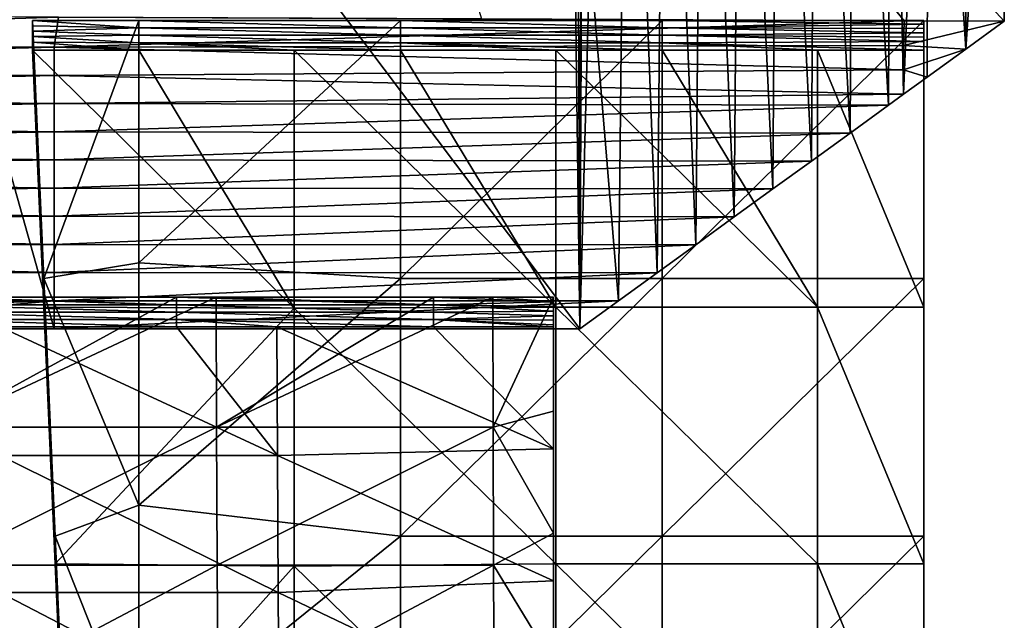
# Model space of a CAD drawing. Header units: millimetres. Extents: x -222 to 222, y 0 to 946.
# Tile 21 of 30: x 176 to 222, y 336 to 365. Entities that reach past the tile are written whole.
import ezdxf

# ---------------------------------------------------------------- set-up
doc = ezdxf.new("R2010")
doc.units = ezdxf.units.MM
doc.header["$LTSCALE"] = 102.491319
for name, color, linetype in [('1', 7, 'CONTINUOUS'), ('10', 7, 'CONTINUOUS'), ('11', 7, 'CONTINUOUS'), ('13', 7, 'CONTINUOUS'), ('16', 7, 'CONTINUOUS'), ('17', 7, 'CONTINUOUS'), ('18', 7, 'CONTINUOUS'), ('2', 7, 'CONTINUOUS'), ('21', 7, 'CONTINUOUS'), ('23', 7, 'CONTINUOUS'), ('3', 7, 'CONTINUOUS'), ('4', 7, 'CONTINUOUS'), ('5', 7, 'CONTINUOUS'), ('7', 7, 'CONTINUOUS'), ('9', 7, 'CONTINUOUS')]:
    doc.layers.add(name, color=color, linetype=linetype)

msp = doc.modelspace()

# ---------------------------------------------------------------- linework, layer by layer
at = {"layer": '1', "linetype": 'Continuous'}
for points in [[(177.233, 352.379, -14.092), (181.713, 364.53, -14.092), (176.7, 364.53, -14.092), (177.233, 352.379, -14.092)], [(181.713, 353.109, -14.092), (181.713, 364.53, -14.092), (177.233, 352.379, -14.092), (181.713, 353.109, -14.092)], [(194.046, 352.379, -14.092), (194.046, 364.53, -14.092), (181.713, 353.109, -14.092), (194.046, 352.379, -14.092)], [(181.713, 353.109, -14.092), (194.046, 364.53, -14.092), (181.713, 364.53, -14.092), (181.713, 353.109, -14.092)], [(206.379, 352.379, -14.092), (206.379, 364.53, -14.092), (194.046, 352.379, -14.092), (206.379, 352.379, -14.092)], [(194.046, 352.379, -14.092), (206.379, 364.53, -14.092), (194.046, 364.53, -14.092), (194.046, 352.379, -14.092)], [(206.379, 364.53, -14.092), (206.379, 352.379, -14.092), (218.7, 364.53, -14.092), (206.379, 364.53, -14.092)], [(218.7, 364.53, -14.092), (206.379, 352.379, -14.092), (218.7, 352.379, -14.092), (218.7, 364.53, -14.092)], [(181.713, 341.688, -14.092), (181.713, 353.109, -14.092), (177.233, 352.379, -14.092), (181.713, 341.688, -14.092)], [(181.713, 341.688, -14.092), (194.046, 352.379, -14.092), (181.713, 353.109, -14.092), (181.713, 341.688, -14.092)], [(177.767, 340.228, -14.092), (181.713, 341.688, -14.092), (177.233, 352.379, -14.092), (177.767, 340.228, -14.092)], [(194.046, 340.228, -14.092), (194.046, 352.379, -14.092), (181.713, 341.688, -14.092), (194.046, 340.228, -14.092)], [(206.379, 340.228, -14.092), (206.379, 352.379, -14.092), (194.046, 340.228, -14.092), (206.379, 340.228, -14.092)], [(194.046, 340.228, -14.092), (206.379, 352.379, -14.092), (194.046, 352.379, -14.092), (194.046, 340.228, -14.092)], [(206.379, 352.379, -14.092), (206.379, 340.228, -14.092), (218.7, 352.379, -14.092), (206.379, 352.379, -14.092)], [(218.7, 352.379, -14.092), (206.379, 340.228, -14.092), (218.7, 340.228, -14.092), (218.7, 352.379, -14.092)], [(181.713, 330.267, -14.092), (181.713, 341.688, -14.092), (177.767, 340.228, -14.092), (181.713, 330.267, -14.092)], [(181.713, 330.267, -14.092), (194.046, 340.228, -14.092), (181.713, 341.688, -14.092), (181.713, 330.267, -14.092)], [(178.3, 328.077, -14.092), (181.713, 330.267, -14.092), (177.767, 340.228, -14.092), (178.3, 328.077, -14.092)], [(194.046, 328.077, -14.092), (194.046, 340.228, -14.092), (181.713, 330.267, -14.092), (194.046, 328.077, -14.092)], [(206.379, 328.077, -14.092), (206.379, 340.228, -14.092), (194.046, 328.077, -14.092), (206.379, 328.077, -14.092)], [(194.046, 328.077, -14.092), (206.379, 340.228, -14.092), (194.046, 340.228, -14.092), (194.046, 328.077, -14.092)], [(206.379, 340.228, -14.092), (206.379, 328.077, -14.092), (218.7, 340.228, -14.092), (206.379, 340.228, -14.092)], [(218.7, 340.228, -14.092), (206.379, 328.077, -14.092), (218.7, 328.077, -14.092), (218.7, 340.228, -14.092)]]:
    msp.add_3dface(points, dxfattribs=at)
at = {"layer": '10', "linetype": 'Continuous'}
for points in [[(201.25, 351.49, -405.305), (201.25, 346.124, -405.182), (201.25, 351.273, -411.825), (201.25, 351.49, -405.305)], [(201.25, 346.124, -405.182), (201.25, 351.055, -418.345), (201.25, 351.273, -411.825), (201.25, 346.124, -405.182)], [(201.25, 346.124, -405.182), (201.25, 344.959, -418.188), (201.25, 351.055, -418.345), (201.25, 346.124, -405.182)], [(201.25, 351.055, -418.345), (201.25, 344.959, -418.188), (201.25, 350.838, -424.871), (201.25, 351.055, -418.345)], [(201.25, 344.959, -418.188), (201.25, 350.62, -431.398), (201.25, 350.838, -424.871), (201.25, 344.959, -418.188)], [(201.25, 350.62, -431.398), (201.25, 344.54, -431.271), (201.25, 350.403, -437.924), (201.25, 350.62, -431.398)], [(201.25, 344.54, -431.271), (201.25, 350.62, -431.398), (201.25, 344.959, -418.188), (201.25, 344.54, -431.271)], [(201.25, 344.54, -431.271), (201.25, 350.185, -444.451), (201.25, 350.403, -437.924), (201.25, 344.54, -431.271)], [(201.25, 344.122, -444.318), (201.25, 350.091, -447.281), (201.25, 350.185, -444.451), (201.25, 344.122, -444.318)], [(201.25, 344.122, -444.318), (201.25, 350.185, -444.451), (201.25, 344.54, -431.271), (201.25, 344.122, -444.318)], [(201.25, 344.351, -447.14), (201.25, 350.091, -447.281), (201.25, 344.122, -444.318), (201.25, 344.351, -447.14)], [(201.25, 346.124, -405.182), (201.25, 340.37, -405.163), (201.25, 344.959, -418.188), (201.25, 346.124, -405.182)], [(201.25, 340.37, -405.163), (201.25, 338.476, -418.155), (201.25, 344.959, -418.188), (201.25, 340.37, -405.163)], [(201.25, 338.476, -418.155), (201.25, 344.54, -431.271), (201.25, 344.959, -418.188), (201.25, 338.476, -418.155)], [(201.25, 338.074, -431.254), (201.25, 344.122, -444.318), (201.25, 344.54, -431.271), (201.25, 338.074, -431.254)], [(201.25, 338.074, -431.254), (201.25, 344.54, -431.271), (201.25, 338.476, -418.155), (201.25, 338.074, -431.254)], [(201.25, 338.125, -447.085), (201.25, 344.351, -447.14), (201.25, 344.122, -444.318), (201.25, 338.125, -447.085)], [(201.25, 337.672, -444.285), (201.25, 338.125, -447.085), (201.25, 344.122, -444.318), (201.25, 337.672, -444.285)], [(201.25, 337.672, -444.285), (201.25, 344.122, -444.318), (201.25, 338.074, -431.254), (201.25, 337.672, -444.285)], [(201.25, 340.37, -405.163), (201.25, 334.214, -405.252), (201.25, 338.476, -418.155), (201.25, 340.37, -405.163)], [(201.25, 334.214, -405.252), (201.25, 331.606, -418.244), (201.25, 338.476, -418.155), (201.25, 334.214, -405.252)], [(201.25, 331.606, -418.244), (201.25, 338.074, -431.254), (201.25, 338.476, -418.155), (201.25, 331.606, -418.244)], [(201.25, 331.388, -447.123), (201.25, 338.125, -447.085), (201.25, 337.672, -444.285), (201.25, 331.388, -447.123)], [(201.25, 331.221, -431.347), (201.25, 337.672, -444.285), (201.25, 338.074, -431.254), (201.25, 331.221, -431.347)], [(201.25, 331.221, -431.347), (201.25, 338.074, -431.254), (201.25, 331.606, -418.244), (201.25, 331.221, -431.347)], [(201.25, 330.836, -444.349), (201.25, 331.388, -447.123), (201.25, 337.672, -444.285), (201.25, 330.836, -444.349)], [(201.25, 330.836, -444.349), (201.25, 337.672, -444.285), (201.25, 331.221, -431.347), (201.25, 330.836, -444.349)]]:
    msp.add_3dface(points, dxfattribs=at)
at = {"layer": '11', "linetype": 'Continuous'}
for points in [[(171.359, 351.49, -405.305), (172.291, 351.49, -405.305), (183.48, 351.14, -415.799), (171.359, 351.49, -405.305)], [(171.359, 351.49, -405.305), (183.48, 351.14, -415.799), (171.359, 351.14, -415.799), (171.359, 351.49, -405.305)], [(172.291, 351.49, -405.305), (183.48, 351.49, -405.305), (183.48, 351.14, -415.799), (172.291, 351.49, -405.305)], [(183.48, 351.49, -405.305), (185.345, 351.49, -405.305), (195.602, 351.14, -415.799), (183.48, 351.49, -405.305)], [(183.48, 351.49, -405.305), (195.602, 351.14, -415.799), (183.48, 351.14, -415.799), (183.48, 351.49, -405.305)], [(185.345, 351.49, -405.305), (195.602, 351.49, -405.305), (195.602, 351.14, -415.799), (185.345, 351.49, -405.305)], [(195.602, 351.49, -405.305), (198.398, 351.49, -405.305), (201.25, 351.273, -411.825), (195.602, 351.49, -405.305)], [(195.602, 351.49, -405.305), (201.25, 351.273, -411.825), (195.602, 351.14, -415.799), (195.602, 351.49, -405.305)], [(198.398, 351.49, -405.305), (201.25, 351.49, -405.305), (201.25, 351.273, -411.825), (198.398, 351.49, -405.305)], [(183.48, 351.14, -415.799), (183.48, 350.79, -426.293), (171.359, 351.14, -415.799), (183.48, 351.14, -415.799)], [(171.359, 351.14, -415.799), (183.48, 350.79, -426.293), (171.359, 350.79, -426.293), (171.359, 351.14, -415.799)], [(195.602, 351.14, -415.799), (195.602, 350.79, -426.293), (183.48, 351.14, -415.799), (195.602, 351.14, -415.799)], [(183.48, 351.14, -415.799), (195.602, 350.79, -426.293), (183.48, 350.79, -426.293), (183.48, 351.14, -415.799)], [(201.25, 351.273, -411.825), (201.25, 351.055, -418.345), (195.602, 351.14, -415.799), (201.25, 351.273, -411.825)], [(201.25, 351.055, -418.345), (201.25, 350.838, -424.871), (195.602, 351.14, -415.799), (201.25, 351.055, -418.345)], [(195.602, 351.14, -415.799), (201.25, 350.838, -424.871), (195.602, 350.79, -426.293), (195.602, 351.14, -415.799)], [(183.48, 350.79, -426.293), (183.48, 350.44, -436.787), (171.359, 350.79, -426.293), (183.48, 350.79, -426.293)], [(171.359, 350.79, -426.293), (183.48, 350.44, -436.787), (171.359, 350.44, -436.787), (171.359, 350.79, -426.293)], [(183.48, 350.091, -447.281), (175.155, 350.091, -447.281), (171.359, 350.44, -436.787), (183.48, 350.091, -447.281)], [(183.48, 350.44, -436.787), (183.48, 350.091, -447.281), (171.359, 350.44, -436.787), (183.48, 350.44, -436.787)], [(195.602, 350.79, -426.293), (195.602, 350.44, -436.787), (183.48, 350.79, -426.293), (195.602, 350.79, -426.293)], [(183.48, 350.79, -426.293), (195.602, 350.44, -436.787), (183.48, 350.44, -436.787), (183.48, 350.79, -426.293)], [(188.209, 350.091, -447.281), (183.48, 350.091, -447.281), (183.48, 350.44, -436.787), (188.209, 350.091, -447.281)], [(195.602, 350.091, -447.281), (188.209, 350.091, -447.281), (183.48, 350.44, -436.787), (195.602, 350.091, -447.281)], [(195.602, 350.44, -436.787), (195.602, 350.091, -447.281), (183.48, 350.44, -436.787), (195.602, 350.44, -436.787)], [(201.25, 350.838, -424.871), (201.25, 350.62, -431.398), (195.602, 350.79, -426.293), (201.25, 350.838, -424.871)], [(195.602, 350.79, -426.293), (201.25, 350.62, -431.398), (195.602, 350.44, -436.787), (195.602, 350.79, -426.293)], [(201.25, 350.62, -431.398), (201.25, 350.403, -437.924), (195.602, 350.44, -436.787), (201.25, 350.62, -431.398)], [(201.25, 350.091, -447.281), (195.602, 350.091, -447.281), (195.602, 350.44, -436.787), (201.25, 350.091, -447.281)], [(201.25, 350.185, -444.451), (201.25, 350.091, -447.281), (195.602, 350.44, -436.787), (201.25, 350.185, -444.451)], [(201.25, 350.403, -437.924), (201.25, 350.185, -444.451), (195.602, 350.44, -436.787), (201.25, 350.403, -437.924)]]:
    msp.add_3dface(points, dxfattribs=at)
at = {"layer": '13', "linetype": 'Continuous'}
for points in [[(137.952, 364.808, -5.75), (137.695, 363.466, -46.009), (177.916, 364.681, -9.575), (137.952, 364.808, -5.75)], [(177.916, 364.681, -9.575), (137.695, 363.466, -46.009), (177.721, 363.273, -51.801), (177.916, 364.681, -9.575)], [(177.916, 364.681, -9.575), (177.721, 363.273, -51.801), (217.774, 364.521, -14.367), (177.916, 364.681, -9.575)], [(217.774, 364.521, -14.367), (177.721, 363.273, -51.801), (217.747, 363.359, -49.244), (217.774, 364.521, -14.367)], [(197.859, 364.605, -11.85), (177.916, 364.681, -9.575), (217.774, 364.521, -14.367), (197.859, 364.605, -11.85)], [(217.774, 364.521, -14.367), (217.747, 363.359, -49.244), (222.5, 364.5, -15), (217.774, 364.521, -14.367)], [(222.5, 364.5, -15), (217.747, 363.359, -49.244), (220.682, 363.182, -54.545), (222.5, 364.5, -15)], [(137.695, 363.466, -46.009), (137.695, 362.242, -82.736), (177.721, 363.273, -51.801), (137.695, 363.466, -46.009)], [(177.721, 363.273, -51.801), (137.695, 362.242, -82.736), (177.721, 361.946, -91.621), (177.721, 363.273, -51.801)], [(217.747, 363.359, -49.244), (177.721, 363.273, -51.801), (217.747, 362.206, -83.809), (217.747, 363.359, -49.244)], [(177.721, 363.273, -51.801), (177.721, 361.946, -91.621), (217.747, 362.206, -83.809), (177.721, 363.273, -51.801)], [(217.747, 363.359, -49.244), (217.747, 362.206, -83.809), (220.682, 363.182, -54.545), (217.747, 363.359, -49.244)], [(220.682, 363.182, -54.545), (217.747, 362.206, -83.809), (218.864, 361.864, -94.091), (220.682, 363.182, -54.545)], [(137.695, 362.242, -82.736), (137.695, 361.018, -119.462), (177.721, 361.946, -91.621), (137.695, 362.242, -82.736)], [(217.747, 362.206, -83.809), (177.721, 361.946, -91.621), (217.747, 361.054, -118.373), (217.747, 362.206, -83.809)], [(217.747, 362.206, -83.809), (217.747, 361.054, -118.373), (218.864, 361.864, -94.091), (217.747, 362.206, -83.809)], [(177.721, 361.946, -91.621), (137.695, 361.018, -119.462), (177.721, 360.619, -131.441), (177.721, 361.946, -91.621)], [(177.721, 361.946, -91.621), (177.721, 360.619, -131.441), (217.747, 361.054, -118.373), (177.721, 361.946, -91.621)], [(137.695, 361.018, -119.462), (137.695, 359.794, -156.189), (177.721, 360.619, -131.441), (137.695, 361.018, -119.462)], [(177.721, 360.619, -131.441), (137.695, 359.794, -156.189), (177.721, 359.291, -171.261), (177.721, 360.619, -131.441)], [(217.747, 361.054, -118.373), (177.721, 360.619, -131.441), (217.045, 360.545, -133.636), (217.747, 361.054, -118.373)], [(177.721, 360.619, -131.441), (177.721, 359.291, -171.261), (217.045, 360.545, -133.636), (177.721, 360.619, -131.441)], [(217.045, 360.545, -133.636), (177.721, 359.291, -171.261), (215.227, 359.227, -173.182), (217.045, 360.545, -133.636)], [(137.695, 359.794, -156.189), (137.695, 358.57, -192.915), (177.721, 359.291, -171.261), (137.695, 359.794, -156.189)], [(177.721, 359.291, -171.261), (137.695, 358.57, -192.915), (177.721, 357.964, -211.081), (177.721, 359.291, -171.261)], [(177.721, 359.291, -171.261), (177.721, 357.964, -211.081), (215.227, 359.227, -173.182), (177.721, 359.291, -171.261)], [(215.227, 359.227, -173.182), (177.721, 357.964, -211.081), (213.409, 357.909, -212.727), (215.227, 359.227, -173.182)], [(137.695, 358.57, -192.915), (137.695, 357.345, -229.641), (177.721, 357.964, -211.081), (137.695, 358.57, -192.915)], [(177.721, 357.964, -211.081), (137.695, 357.345, -229.641), (177.721, 356.637, -250.901), (177.721, 357.964, -211.081)], [(177.721, 357.964, -211.081), (177.721, 356.637, -250.901), (213.409, 357.909, -212.727), (177.721, 357.964, -211.081)], [(213.409, 357.909, -212.727), (177.721, 356.637, -250.901), (211.591, 356.591, -252.273), (213.409, 357.909, -212.727)], [(137.695, 357.345, -229.641), (137.695, 356.121, -266.368), (177.721, 356.637, -250.901), (137.695, 357.345, -229.641)], [(177.721, 356.637, -250.901), (137.695, 356.121, -266.368), (177.721, 355.309, -290.72), (177.721, 356.637, -250.901)], [(177.721, 356.637, -250.901), (177.721, 355.309, -290.72), (211.591, 356.591, -252.273), (177.721, 356.637, -250.901)], [(211.591, 356.591, -252.273), (177.721, 355.309, -290.72), (209.773, 355.273, -291.818), (211.591, 356.591, -252.273)], [(137.695, 356.121, -266.368), (137.695, 354.897, -303.094), (177.721, 355.309, -290.72), (137.695, 356.121, -266.368)], [(177.721, 355.309, -290.72), (137.695, 354.897, -303.094), (177.721, 353.982, -330.54), (177.721, 355.309, -290.72)], [(177.721, 355.309, -290.72), (177.721, 353.982, -330.54), (209.773, 355.273, -291.818), (177.721, 355.309, -290.72)], [(209.773, 355.273, -291.818), (177.721, 353.982, -330.54), (207.955, 353.955, -331.364), (209.773, 355.273, -291.818)], [(137.695, 354.897, -303.094), (137.695, 353.673, -339.821), (177.721, 353.982, -330.54), (137.695, 354.897, -303.094)], [(177.721, 353.982, -330.54), (137.695, 353.673, -339.821), (177.721, 352.655, -370.36), (177.721, 353.982, -330.54)], [(137.695, 353.673, -339.821), (137.695, 352.448, -376.547), (177.721, 352.655, -370.36), (137.695, 353.673, -339.821)], [(177.721, 353.982, -330.54), (177.721, 352.655, -370.36), (207.955, 353.955, -331.364), (177.721, 353.982, -330.54)], [(207.955, 353.955, -331.364), (177.721, 352.655, -370.36), (206.136, 352.636, -370.909), (207.955, 353.955, -331.364)], [(177.721, 352.655, -370.36), (137.695, 352.448, -376.547), (177.721, 351.327, -410.18), (177.721, 352.655, -370.36)], [(137.695, 352.448, -376.547), (137.695, 351.224, -413.274), (177.721, 351.327, -410.18), (137.695, 352.448, -376.547)], [(177.721, 352.655, -370.36), (177.721, 351.327, -410.18), (206.136, 352.636, -370.909), (177.721, 352.655, -370.36)], [(206.136, 352.636, -370.909), (177.721, 351.327, -410.18), (204.318, 351.318, -410.455), (206.136, 352.636, -370.909)], [(137.695, 351.224, -413.274), (137.695, 350, -450), (177.721, 351.327, -410.18), (137.695, 351.224, -413.274)], [(137.695, 350, -450), (162.813, 350, -450), (177.721, 351.327, -410.18), (137.695, 350, -450)], [(177.721, 351.327, -410.18), (162.813, 350, -450), (177.721, 350, -450), (177.721, 351.327, -410.18)], [(177.721, 351.327, -410.18), (177.721, 350, -450), (204.318, 351.318, -410.455), (177.721, 351.327, -410.18)], [(177.721, 350, -450), (202.5, 350, -450), (204.318, 351.318, -410.455), (177.721, 350, -450)]]:
    msp.add_3dface(points, dxfattribs=at)
at = {"layer": '16', "linetype": 'Continuous'}
for points in [[(204.72, 389.986, -401.719), (204.318, 351.318, -410.455), (202.96, 367.623, -439.984), (204.72, 389.986, -401.719)], [(206.136, 352.636, -370.909), (204.318, 351.318, -410.455), (204.72, 389.986, -401.719), (206.136, 352.636, -370.909)], [(206.136, 352.636, -370.909), (204.72, 389.986, -401.719), (206.498, 389.986, -363.047), (206.136, 352.636, -370.909)], [(207.955, 353.955, -331.364), (206.136, 352.636, -370.909), (206.498, 389.986, -363.047), (207.955, 353.955, -331.364)], [(207.955, 353.955, -331.364), (206.498, 389.986, -363.047), (208.276, 389.986, -324.375), (207.955, 353.955, -331.364)], [(209.773, 355.273, -291.818), (207.955, 353.955, -331.364), (208.276, 389.986, -324.375), (209.773, 355.273, -291.818)], [(209.773, 355.273, -291.818), (208.276, 389.986, -324.375), (210.054, 389.986, -285.703), (209.773, 355.273, -291.818)], [(211.591, 356.591, -252.273), (209.773, 355.273, -291.818), (210.054, 389.986, -285.703), (211.591, 356.591, -252.273)], [(211.591, 356.591, -252.273), (210.054, 389.986, -285.703), (211.832, 389.986, -247.031), (211.591, 356.591, -252.273)], [(213.409, 357.909, -212.727), (211.591, 356.591, -252.273), (211.832, 389.986, -247.031), (213.409, 357.909, -212.727)], [(213.409, 357.909, -212.727), (211.832, 389.986, -247.031), (213.61, 389.986, -208.359), (213.409, 357.909, -212.727)], [(215.227, 359.227, -173.182), (213.409, 357.909, -212.727), (213.61, 389.986, -208.359), (215.227, 359.227, -173.182)], [(215.227, 359.227, -173.182), (213.61, 389.986, -208.359), (215.388, 389.986, -169.688), (215.227, 359.227, -173.182)], [(217.045, 360.545, -133.636), (215.227, 359.227, -173.182), (215.388, 389.986, -169.688), (217.045, 360.545, -133.636)], [(217.045, 360.545, -133.636), (215.388, 389.986, -169.688), (217.166, 389.986, -131.016), (217.045, 360.545, -133.636)], [(217.747, 361.054, -118.373), (217.045, 360.545, -133.636), (217.166, 389.986, -131.016), (217.747, 361.054, -118.373)], [(217.747, 361.054, -118.373), (217.166, 389.986, -131.016), (218.944, 389.986, -92.344), (217.747, 361.054, -118.373)], [(218.864, 361.864, -94.091), (217.747, 361.054, -118.373), (218.944, 389.986, -92.344), (218.864, 361.864, -94.091)], [(220.682, 363.182, -54.545), (218.864, 361.864, -94.091), (218.944, 389.986, -92.344), (220.682, 363.182, -54.545)], [(220.682, 363.182, -54.545), (218.944, 389.986, -92.344), (220.722, 389.986, -53.672), (220.682, 363.182, -54.545)], [(222.5, 364.5, -15), (220.682, 363.182, -54.545), (222.5, 389.986, -15), (222.5, 364.5, -15)], [(220.682, 363.182, -54.545), (220.722, 389.986, -53.672), (222.5, 389.986, -15), (220.682, 363.182, -54.545)], [(204.318, 351.318, -410.455), (202.5, 350, -450), (202.96, 367.623, -439.984), (204.318, 351.318, -410.455)]]:
    msp.add_3dface(points, dxfattribs=at)
at = {"layer": '17', "linetype": 'Continuous'}
for points in [[(197.859, 364.605, -11.85), (217.774, 364.521, -14.367), (185.588, 404.486, -10.421), (197.859, 364.605, -11.85)], [(217.774, 364.521, -14.367), (222.5, 364.5, -15), (185.588, 404.486, -10.421), (217.774, 364.521, -14.367)], [(222.5, 364.5, -15), (222.5, 389.986, -15), (185.588, 404.486, -10.421), (222.5, 364.5, -15)]]:
    msp.add_3dface(points, dxfattribs=at)
at = {"layer": '18', "linetype": 'Continuous'}
for points in [[(177.721, 350, -450), (162.813, 350, -450), (162.991, 402.401, -452.189), (177.721, 350, -450)], [(202.5, 350, -450), (177.721, 350, -450), (162.991, 402.401, -452.189), (202.5, 350, -450)], [(202.5, 350, -450), (162.991, 402.401, -452.189), (202.196, 372.873, -450.843), (202.5, 350, -450)]]:
    msp.add_3dface(points, dxfattribs=at)
at = {"layer": '2', "linetype": 'Continuous'}
for points in [[(177.233, 352.379, -14.092), (176.7, 364.53, -14.092), (177.233, 351.889, -29.112), (177.233, 352.379, -14.092)], [(177.233, 351.889, -29.112), (176.7, 364.53, -14.092), (176.7, 364.277, -21.699), (177.233, 351.889, -29.112)], [(176.7, 364.023, -29.305), (177.233, 351.889, -29.112), (176.7, 364.277, -21.699), (176.7, 364.023, -29.305)], [(177.233, 351.889, -29.112), (176.7, 364.023, -29.305), (177.233, 351.398, -44.148), (177.233, 351.889, -29.112)], [(177.233, 351.398, -44.148), (176.7, 364.023, -29.305), (176.7, 363.769, -36.92), (177.233, 351.398, -44.148)], [(176.7, 363.516, -44.534), (177.233, 351.398, -44.148), (176.7, 363.769, -36.92), (176.7, 363.516, -44.534)], [(177.233, 351.398, -44.148), (176.7, 363.516, -44.534), (177.233, 351.027, -55.536), (177.233, 351.398, -44.148)], [(177.233, 351.027, -55.536), (176.7, 363.516, -44.534), (176.7, 363.131, -56.069), (177.233, 351.027, -55.536)], [(177.767, 340.228, -14.092), (177.233, 352.379, -14.092), (177.767, 339.755, -28.919), (177.767, 340.228, -14.092)], [(177.767, 339.755, -28.919), (177.233, 352.379, -14.092), (177.233, 351.889, -29.112), (177.767, 339.755, -28.919)], [(177.767, 339.755, -28.919), (177.233, 351.889, -29.112), (177.767, 339.281, -43.762), (177.767, 339.755, -28.919)], [(177.767, 339.281, -43.762), (177.233, 351.889, -29.112), (177.233, 351.398, -44.148), (177.767, 339.281, -43.762)], [(177.767, 339.281, -43.762), (177.233, 351.398, -44.148), (177.767, 338.922, -55.004), (177.767, 339.281, -43.762)], [(177.767, 338.922, -55.004), (177.233, 351.398, -44.148), (177.233, 351.027, -55.536), (177.767, 338.922, -55.004)], [(178.3, 328.077, -14.092), (177.767, 340.228, -14.092), (178.3, 327.621, -28.726), (178.3, 328.077, -14.092)], [(178.3, 327.621, -28.726), (177.767, 340.228, -14.092), (177.767, 339.755, -28.919), (178.3, 327.621, -28.726)], [(178.3, 327.621, -28.726), (177.767, 339.755, -28.919), (178.3, 327.164, -43.375), (178.3, 327.621, -28.726)], [(178.3, 327.164, -43.375), (177.767, 339.755, -28.919), (177.767, 339.281, -43.762), (178.3, 327.164, -43.375)], [(178.3, 327.164, -43.375), (177.767, 339.281, -43.762), (178.3, 326.818, -54.471), (178.3, 327.164, -43.375)], [(178.3, 326.818, -54.471), (177.767, 339.281, -43.762), (177.767, 338.922, -55.004), (178.3, 326.818, -54.471)]]:
    msp.add_3dface(points, dxfattribs=at)
at = {"layer": '21', "linetype": 'Continuous'}
msp.add_3dface([(202.96, 367.623, -439.984), (202.5, 350, -450), (202.621, 376.647, -450.532), (202.96, 367.623, -439.984)], dxfattribs=at)
at = {"layer": '23', "linetype": 'Continuous'}
for points in [[(202.5, 350, -450), (202.196, 372.873, -450.843), (202.338, 389.468, -451.454), (202.5, 350, -450)], [(202.6, 389.48, -451.169), (202.5, 350, -450), (202.338, 389.468, -451.454), (202.6, 389.48, -451.169)], [(202.621, 376.647, -450.532), (202.5, 350, -450), (202.6, 389.48, -451.169), (202.621, 376.647, -450.532)]]:
    msp.add_3dface(points, dxfattribs=at)
at = {"layer": '3', "linetype": 'Continuous'}
for points in [[(177.233, 351.027, -55.536), (176.7, 363.131, -56.069), (189.021, 350.973, -55.534), (177.233, 351.027, -55.536)], [(189.021, 350.973, -55.534), (176.7, 363.131, -56.069), (181.713, 363.131, -56.069), (189.021, 350.973, -55.534)], [(189.021, 363.131, -56.069), (189.021, 350.973, -55.534), (181.713, 363.131, -56.069), (189.021, 363.131, -56.069)], [(194.046, 363.131, -56.069), (201.354, 351.027, -55.536), (189.021, 363.131, -56.069), (194.046, 363.131, -56.069)], [(189.021, 363.131, -56.069), (201.354, 351.027, -55.536), (189.021, 350.973, -55.534), (189.021, 363.131, -56.069)], [(201.354, 363.131, -56.069), (201.354, 351.027, -55.536), (194.046, 363.131, -56.069), (201.354, 363.131, -56.069)], [(201.354, 351.027, -55.536), (201.354, 363.131, -56.069), (213.687, 351.027, -55.536), (201.354, 351.027, -55.536)], [(213.687, 351.027, -55.536), (201.354, 363.131, -56.069), (206.379, 363.131, -56.069), (213.687, 351.027, -55.536)], [(213.687, 363.131, -56.069), (213.687, 351.027, -55.536), (206.379, 363.131, -56.069), (213.687, 363.131, -56.069)], [(213.687, 351.027, -55.536), (213.687, 363.131, -56.069), (218.7, 351.027, -55.536), (213.687, 351.027, -55.536)], [(218.7, 351.027, -55.536), (213.687, 363.131, -56.069), (218.7, 363.131, -56.069), (218.7, 351.027, -55.536)], [(177.767, 338.922, -55.004), (177.233, 351.027, -55.536), (189.021, 350.973, -55.534), (177.767, 338.922, -55.004)], [(177.767, 338.922, -55.004), (189.021, 350.973, -55.534), (189.021, 338.815, -54.999), (177.767, 338.922, -55.004)], [(201.354, 351.027, -55.536), (201.354, 338.922, -55.004), (189.021, 350.973, -55.534), (201.354, 351.027, -55.536)], [(189.021, 350.973, -55.534), (201.354, 338.922, -55.004), (189.021, 338.815, -54.999), (189.021, 350.973, -55.534)], [(201.354, 338.922, -55.004), (201.354, 351.027, -55.536), (213.687, 338.922, -55.004), (201.354, 338.922, -55.004)], [(213.687, 338.922, -55.004), (201.354, 351.027, -55.536), (213.687, 351.027, -55.536), (213.687, 338.922, -55.004)], [(213.687, 338.922, -55.004), (213.687, 351.027, -55.536), (218.7, 338.922, -55.004), (213.687, 338.922, -55.004)], [(218.7, 338.922, -55.004), (213.687, 351.027, -55.536), (218.7, 351.027, -55.536), (218.7, 338.922, -55.004)], [(178.3, 326.818, -54.471), (177.767, 338.922, -55.004), (189.021, 338.815, -54.999), (178.3, 326.818, -54.471)], [(178.3, 326.818, -54.471), (189.021, 338.815, -54.999), (189.021, 326.658, -54.464), (178.3, 326.818, -54.471)], [(201.354, 338.922, -55.004), (201.354, 326.818, -54.471), (189.021, 338.815, -54.999), (201.354, 338.922, -55.004)], [(189.021, 338.815, -54.999), (201.354, 326.818, -54.471), (189.021, 326.658, -54.464), (189.021, 338.815, -54.999)], [(201.354, 326.818, -54.471), (201.354, 338.922, -55.004), (213.687, 326.818, -54.471), (201.354, 326.818, -54.471)], [(213.687, 326.818, -54.471), (201.354, 338.922, -55.004), (213.687, 338.922, -55.004), (213.687, 326.818, -54.471)], [(213.687, 326.818, -54.471), (213.687, 338.922, -55.004), (218.7, 326.818, -54.471), (213.687, 326.818, -54.471)], [(218.7, 326.818, -54.471), (213.687, 338.922, -55.004), (218.7, 338.922, -55.004), (218.7, 326.818, -54.471)]]:
    msp.add_3dface(points, dxfattribs=at)
at = {"layer": '4', "linetype": 'Continuous'}
for points in [[(218.7, 364.53, -14.092), (218.7, 352.379, -14.092), (218.7, 364.364, -19.082), (218.7, 364.53, -14.092)], [(218.7, 352.379, -14.092), (218.7, 352.218, -19.082), (218.7, 364.364, -19.082), (218.7, 352.379, -14.092)], [(218.7, 364.364, -19.082), (218.7, 352.218, -19.082), (218.7, 364.158, -25.248), (218.7, 364.364, -19.082)], [(218.7, 352.218, -19.082), (218.7, 363.953, -31.415), (218.7, 364.158, -25.248), (218.7, 352.218, -19.082)], [(218.7, 363.953, -31.415), (218.7, 351.821, -31.415), (218.7, 363.747, -37.581), (218.7, 363.953, -31.415)], [(218.7, 351.821, -31.415), (218.7, 363.953, -31.415), (218.7, 352.218, -19.082), (218.7, 351.821, -31.415)], [(218.7, 363.747, -37.581), (218.7, 351.821, -31.415), (218.7, 363.542, -43.748), (218.7, 363.747, -37.581)], [(218.7, 363.131, -56.069), (218.7, 363.542, -43.748), (218.7, 351.348, -43.748), (218.7, 363.131, -56.069)], [(218.7, 363.542, -43.748), (218.7, 351.821, -31.415), (218.7, 351.348, -43.748), (218.7, 363.542, -43.748)], [(218.7, 351.027, -55.536), (218.7, 363.131, -56.069), (218.7, 351.348, -43.748), (218.7, 351.027, -55.536)], [(218.7, 352.379, -14.092), (218.7, 340.228, -14.092), (218.7, 352.218, -19.082), (218.7, 352.379, -14.092)], [(218.7, 340.228, -14.092), (218.7, 340.073, -19.082), (218.7, 352.218, -19.082), (218.7, 340.228, -14.092)], [(218.7, 340.073, -19.082), (218.7, 351.821, -31.415), (218.7, 352.218, -19.082), (218.7, 340.073, -19.082)], [(218.7, 351.821, -31.415), (218.7, 339.689, -31.415), (218.7, 351.348, -43.748), (218.7, 351.821, -31.415)], [(218.7, 339.689, -31.415), (218.7, 351.821, -31.415), (218.7, 340.073, -19.082), (218.7, 339.689, -31.415)], [(218.7, 351.027, -55.536), (218.7, 351.348, -43.748), (218.7, 339.155, -43.748), (218.7, 351.027, -55.536)], [(218.7, 351.348, -43.748), (218.7, 339.689, -31.415), (218.7, 339.155, -43.748), (218.7, 351.348, -43.748)], [(218.7, 338.922, -55.004), (218.7, 351.027, -55.536), (218.7, 339.155, -43.748), (218.7, 338.922, -55.004)], [(218.7, 340.228, -14.092), (218.7, 328.077, -14.092), (218.7, 340.073, -19.082), (218.7, 340.228, -14.092)], [(218.7, 328.077, -14.092), (218.7, 327.928, -19.082), (218.7, 340.073, -19.082), (218.7, 328.077, -14.092)], [(218.7, 327.928, -19.082), (218.7, 339.689, -31.415), (218.7, 340.073, -19.082), (218.7, 327.928, -19.082)], [(218.7, 339.689, -31.415), (218.7, 327.558, -31.415), (218.7, 339.155, -43.748), (218.7, 339.689, -31.415)], [(218.7, 327.558, -31.415), (218.7, 339.689, -31.415), (218.7, 327.928, -19.082), (218.7, 327.558, -31.415)], [(218.7, 338.922, -55.004), (218.7, 339.155, -43.748), (218.7, 326.962, -43.748), (218.7, 338.922, -55.004)], [(218.7, 339.155, -43.748), (218.7, 327.558, -31.415), (218.7, 326.962, -43.748), (218.7, 339.155, -43.748)], [(218.7, 326.818, -54.471), (218.7, 338.922, -55.004), (218.7, 326.962, -43.748), (218.7, 326.818, -54.471)]]:
    msp.add_3dface(points, dxfattribs=at)
at = {"layer": '5', "linetype": 'Continuous'}
for points in [[(176.7, 364.53, -14.092), (181.713, 364.53, -14.092), (181.713, 364.18, -24.586), (176.7, 364.53, -14.092)], [(176.7, 364.277, -21.699), (176.7, 364.53, -14.092), (181.713, 364.18, -24.586), (176.7, 364.277, -21.699)], [(181.713, 364.53, -14.092), (194.046, 364.53, -14.092), (194.046, 364.18, -24.586), (181.713, 364.53, -14.092)], [(181.713, 364.18, -24.586), (181.713, 364.53, -14.092), (194.046, 364.18, -24.586), (181.713, 364.18, -24.586)], [(194.046, 364.53, -14.092), (206.379, 364.53, -14.092), (206.379, 364.18, -24.586), (194.046, 364.53, -14.092)], [(194.046, 364.18, -24.586), (194.046, 364.53, -14.092), (206.379, 364.18, -24.586), (194.046, 364.18, -24.586)], [(206.379, 364.53, -14.092), (218.7, 364.53, -14.092), (218.7, 364.364, -19.082), (206.379, 364.53, -14.092)], [(206.379, 364.53, -14.092), (218.7, 364.364, -19.082), (206.379, 364.18, -24.586), (206.379, 364.53, -14.092)], [(218.7, 364.364, -19.082), (218.7, 364.158, -25.248), (206.379, 364.18, -24.586), (218.7, 364.364, -19.082)], [(176.7, 364.023, -29.305), (176.7, 364.277, -21.699), (181.713, 364.18, -24.586), (176.7, 364.023, -29.305)], [(181.713, 363.831, -35.08), (176.7, 364.023, -29.305), (181.713, 364.18, -24.586), (181.713, 363.831, -35.08)], [(176.7, 363.769, -36.92), (176.7, 364.023, -29.305), (181.713, 363.831, -35.08), (176.7, 363.769, -36.92)], [(181.713, 363.831, -35.08), (181.713, 364.18, -24.586), (194.046, 363.831, -35.08), (181.713, 363.831, -35.08)], [(194.046, 363.831, -35.08), (181.713, 364.18, -24.586), (194.046, 364.18, -24.586), (194.046, 363.831, -35.08)], [(194.046, 363.831, -35.08), (194.046, 364.18, -24.586), (206.379, 363.831, -35.08), (194.046, 363.831, -35.08)], [(206.379, 363.831, -35.08), (194.046, 364.18, -24.586), (206.379, 364.18, -24.586), (206.379, 363.831, -35.08)], [(218.7, 364.158, -25.248), (218.7, 363.953, -31.415), (206.379, 364.18, -24.586), (218.7, 364.158, -25.248)], [(218.7, 363.953, -31.415), (206.379, 363.831, -35.08), (206.379, 364.18, -24.586), (218.7, 363.953, -31.415)], [(218.7, 363.953, -31.415), (218.7, 363.747, -37.581), (206.379, 363.831, -35.08), (218.7, 363.953, -31.415)], [(181.713, 363.481, -45.575), (176.7, 363.769, -36.92), (181.713, 363.831, -35.08), (181.713, 363.481, -45.575)], [(176.7, 363.516, -44.534), (176.7, 363.769, -36.92), (181.713, 363.481, -45.575), (176.7, 363.516, -44.534)], [(176.7, 363.131, -56.069), (176.7, 363.516, -44.534), (181.713, 363.131, -56.069), (176.7, 363.131, -56.069)], [(181.713, 363.131, -56.069), (176.7, 363.516, -44.534), (181.713, 363.481, -45.575), (181.713, 363.131, -56.069)], [(181.713, 363.481, -45.575), (181.713, 363.831, -35.08), (194.046, 363.481, -45.575), (181.713, 363.481, -45.575)], [(194.046, 363.481, -45.575), (181.713, 363.831, -35.08), (194.046, 363.831, -35.08), (194.046, 363.481, -45.575)], [(194.046, 363.131, -56.069), (189.021, 363.131, -56.069), (181.713, 363.481, -45.575), (194.046, 363.131, -56.069)], [(194.046, 363.131, -56.069), (181.713, 363.481, -45.575), (194.046, 363.481, -45.575), (194.046, 363.131, -56.069)], [(189.021, 363.131, -56.069), (181.713, 363.131, -56.069), (181.713, 363.481, -45.575), (189.021, 363.131, -56.069)], [(194.046, 363.481, -45.575), (194.046, 363.831, -35.08), (206.379, 363.481, -45.575), (194.046, 363.481, -45.575)], [(206.379, 363.481, -45.575), (194.046, 363.831, -35.08), (206.379, 363.831, -35.08), (206.379, 363.481, -45.575)], [(201.354, 363.131, -56.069), (194.046, 363.131, -56.069), (194.046, 363.481, -45.575), (201.354, 363.131, -56.069)], [(206.379, 363.131, -56.069), (201.354, 363.131, -56.069), (194.046, 363.481, -45.575), (206.379, 363.131, -56.069)], [(206.379, 363.131, -56.069), (194.046, 363.481, -45.575), (206.379, 363.481, -45.575), (206.379, 363.131, -56.069)], [(218.7, 363.747, -37.581), (218.7, 363.542, -43.748), (206.379, 363.831, -35.08), (218.7, 363.747, -37.581)], [(218.7, 363.542, -43.748), (206.379, 363.481, -45.575), (206.379, 363.831, -35.08), (218.7, 363.542, -43.748)], [(218.7, 363.542, -43.748), (218.7, 363.131, -56.069), (206.379, 363.481, -45.575), (218.7, 363.542, -43.748)], [(213.687, 363.131, -56.069), (206.379, 363.131, -56.069), (206.379, 363.481, -45.575), (213.687, 363.131, -56.069)], [(218.7, 363.131, -56.069), (213.687, 363.131, -56.069), (206.379, 363.481, -45.575), (218.7, 363.131, -56.069)]]:
    msp.add_3dface(points, dxfattribs=at)
at = {"layer": '7', "linetype": 'Continuous'}
for points in [[(175.152, 344.03, -447.134), (175.155, 350.091, -447.281), (188.236, 344.031, -447.134), (175.152, 344.03, -447.134)], [(188.236, 344.031, -447.134), (175.155, 350.091, -447.281), (183.48, 350.091, -447.281), (188.236, 344.031, -447.134)], [(188.209, 350.091, -447.281), (188.236, 344.031, -447.134), (183.48, 350.091, -447.281), (188.209, 350.091, -447.281)], [(188.236, 344.031, -447.134), (188.209, 350.091, -447.281), (201.25, 344.351, -447.14), (188.236, 344.031, -447.134)], [(201.25, 344.351, -447.14), (188.209, 350.091, -447.281), (195.602, 350.091, -447.281), (201.25, 344.351, -447.14)], [(201.25, 350.091, -447.281), (201.25, 344.351, -447.14), (195.602, 350.091, -447.281), (201.25, 350.091, -447.281)], [(188.272, 337.585, -447.084), (175.152, 344.03, -447.134), (188.236, 344.031, -447.134), (188.272, 337.585, -447.084)], [(175.171, 337.582, -447.084), (175.152, 344.03, -447.134), (188.272, 337.585, -447.084), (175.171, 337.582, -447.084)], [(201.25, 338.125, -447.085), (188.236, 344.031, -447.134), (201.25, 344.351, -447.14), (201.25, 338.125, -447.085)], [(188.272, 337.585, -447.084), (188.236, 344.031, -447.134), (201.25, 338.125, -447.085), (188.272, 337.585, -447.084)], [(201.25, 331.388, -447.123), (188.272, 337.585, -447.084), (201.25, 338.125, -447.085), (201.25, 331.388, -447.123)], [(188.317, 330.752, -447.131), (175.171, 337.582, -447.084), (188.272, 337.585, -447.084), (188.317, 330.752, -447.131)], [(175.214, 330.747, -447.131), (175.171, 337.582, -447.084), (188.317, 330.752, -447.131), (175.214, 330.747, -447.131)], [(188.317, 330.752, -447.131), (188.272, 337.585, -447.084), (201.25, 331.388, -447.123), (188.317, 330.752, -447.131)]]:
    msp.add_3dface(points, dxfattribs=at)
at = {"layer": '9', "linetype": 'Continuous'}
for points in [[(185.366, 345.373, -405.174), (185.345, 351.49, -405.305), (172.282, 345.371, -405.174), (185.366, 345.373, -405.174)], [(172.282, 345.371, -405.174), (185.345, 351.49, -405.305), (183.48, 351.49, -405.305), (172.282, 345.371, -405.174)], [(172.291, 351.49, -405.305), (172.282, 345.371, -405.174), (183.48, 351.49, -405.305), (172.291, 351.49, -405.305)], [(185.345, 351.49, -405.305), (185.366, 345.373, -405.174), (195.602, 351.49, -405.305), (185.345, 351.49, -405.305)], [(198.413, 345.374, -405.174), (198.398, 351.49, -405.305), (185.366, 345.373, -405.174), (198.413, 345.374, -405.174)], [(185.366, 345.373, -405.174), (198.398, 351.49, -405.305), (195.602, 351.49, -405.305), (185.366, 345.373, -405.174)], [(198.398, 351.49, -405.305), (198.413, 345.374, -405.174), (201.25, 351.49, -405.305), (198.398, 351.49, -405.305)], [(201.25, 351.49, -405.305), (198.413, 345.374, -405.174), (201.25, 346.124, -405.182), (201.25, 351.49, -405.305)], [(201.25, 346.124, -405.182), (198.413, 345.374, -405.174), (201.25, 340.37, -405.163), (201.25, 346.124, -405.182)], [(172.299, 338.866, -405.175), (185.366, 345.373, -405.174), (172.282, 345.371, -405.174), (172.299, 338.866, -405.175)], [(185.4, 338.87, -405.175), (185.366, 345.373, -405.174), (172.299, 338.866, -405.175), (185.4, 338.87, -405.175)], [(185.4, 338.87, -405.175), (198.413, 345.374, -405.174), (185.366, 345.373, -405.174), (185.4, 338.87, -405.175)], [(198.43, 338.872, -405.175), (198.413, 345.374, -405.174), (185.4, 338.87, -405.175), (198.43, 338.872, -405.175)], [(198.413, 345.374, -405.174), (198.43, 338.872, -405.175), (201.25, 340.37, -405.163), (198.413, 345.374, -405.174)], [(201.25, 340.37, -405.163), (198.43, 338.872, -405.175), (201.25, 334.214, -405.252), (201.25, 340.37, -405.163)], [(172.343, 331.976, -405.308), (185.4, 338.87, -405.175), (172.299, 338.866, -405.175), (172.343, 331.976, -405.308)], [(185.446, 331.981, -405.309), (185.4, 338.87, -405.175), (172.343, 331.976, -405.308), (185.446, 331.981, -405.309)], [(185.446, 331.981, -405.309), (198.43, 338.872, -405.175), (185.4, 338.87, -405.175), (185.446, 331.981, -405.309)], [(198.448, 331.983, -405.309), (198.43, 338.872, -405.175), (185.446, 331.981, -405.309), (198.448, 331.983, -405.309)], [(198.43, 338.872, -405.175), (198.448, 331.983, -405.309), (201.25, 334.214, -405.252), (198.43, 338.872, -405.175)]]:
    msp.add_3dface(points, dxfattribs=at)

doc.saveas('drawing.dxf')
